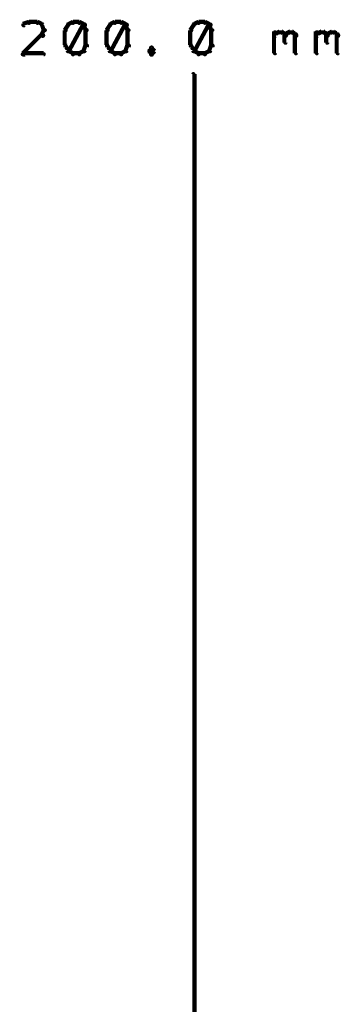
# Model space of a CAD drawing. Extents: x 178 to 725, y 26 to 878.
# Tile 54 of 93: x 179 to 195, y 571 to 618. Entities that reach past the tile are written whole.
import ezdxf

# ---------------------------------------------------------------- set-up
doc = ezdxf.new("R2010")
doc.units = 0
doc.layers.add('DIMENSIONS', color=2, linetype='CONTINUOUS')

msp = doc.modelspace()

# ---------------------------------------------------------------- linework, layer by layer
at = {"layer": 'DIMENSIONS', "color": 94}
for points in [[(179.7, 617.5, 0.1, 0.1, 1), (179.7, 617.6, 0, 0, 0), (179.7, 617.6, 0, 0, 0), (179.7, 617.6, 0.2, 0.2, 0), (179.4, 617.5, 0.2, 0.2, 0), (179.4, 617.5, 0, 0, 0), (179.4, 617.5, 0.1, 0.1, 0), (179.4, 617.5, 0.1, 0.1, 1), (179.5, 617.4, 0, 0, 0)], [(180.1, 617.5, 0.1, 0.1, 1), (180.1, 617.6, 0, 0, 0), (180.1, 617.6, 0, 0, 0), (180.1, 617.6, 0.2, 0.2, 0), (179.7, 617.6, 0.2, 0.2, 0), (179.7, 617.6, 0, 0, 0), (179.7, 617.6, 0.1, 0.1, 0), (179.7, 617.6, 0.1, 0.1, 1), (179.7, 617.5, 0, 0, 0)], [(180.3, 617.4, 0.1, 0.1, 1), (180.3, 617.5, 0, 0, 0), (180.3, 617.5, 0, 0, 0), (180.3, 617.5, 0.2, 0.2, 0), (180.1, 617.6, 0.2, 0.2, 0), (180.1, 617.6, 0, 0, 0), (180.1, 617.6, 0.1, 0.1, 0), (180.1, 617.6, 0.1, 0.1, 1), (180.1, 617.5, 0, 0, 0)], [(180.4, 617.2, 0.1, 0.1, 1), (180.5, 617.2, 0, 0, 0), (180.4, 617.2, 0, 0, 0), (180.4, 617.2, 0.2, 0.2, 0), (180.3, 617.5, 0.2, 0.2, 0), (180.3, 617.5, 0, 0, 0), (180.3, 617.5, 0.1, 0.1, 0), (180.4, 617.5, 0.1, 0.1, 1), (180.3, 617.4, 0, 0, 0)], [(181.6, 617.4, 0.1, 0.1, 1), (181.5, 617.5, 0, 0, 0), (181.6, 617.5, 0, 0, 0), (181.6, 617.5, 0.2, 0.2, 0), (181.4, 617.2, 0.2, 0.2, 0), (181.4, 617.2, 0, 0, 0), (181.4, 617.2, 0.1, 0.1, 0), (181.4, 617.2, 0.1, 0.1, 1), (181.5, 617.2, 0, 0, 0)], [(181.5, 616.2, 0.1, 0.1, 1), (181.6, 616.2, 0, 0, 0), (181.6, 616.2, 0, 0, 0), (181.6, 616.2, 0.2, 0.2, 0), (182.3, 617.5, 0.2, 0.2, 0), (182.3, 617.5, 0, 0, 0), (182.3, 617.5, 0.1, 0.1, 0), (182.4, 617.4, 0.1, 0.1, 1), (182.3, 617.5, 0, 0, 0)], [(181.8, 617.5, 0.1, 0.1, 1), (181.8, 617.6, 0, 0, 0), (181.8, 617.6, 0, 0, 0), (181.8, 617.6, 0.2, 0.2, 0), (181.6, 617.5, 0.2, 0.2, 0), (181.6, 617.5, 0, 0, 0), (181.6, 617.5, 0.1, 0.1, 0), (181.6, 617.5, 0.1, 0.1, 1), (181.6, 617.4, 0, 0, 0)], [(182.1, 617.5, 0.1, 0.1, 1), (182.1, 617.6, 0, 0, 0), (182.1, 617.6, 0, 0, 0), (182.1, 617.6, 0.2, 0.2, 0), (181.8, 617.6, 0.2, 0.2, 0), (181.8, 617.6, 0, 0, 0), (181.8, 617.6, 0.1, 0.1, 0), (181.8, 617.6, 0.1, 0.1, 1), (181.8, 617.5, 0, 0, 0)], [(182.3, 617.4, 0.1, 0.1, 1), (182.3, 617.5, 0, 0, 0), (182.3, 617.5, 0, 0, 0), (182.3, 617.5, 0.2, 0.2, 0), (182.1, 617.6, 0.2, 0.2, 0), (182.1, 617.6, 0, 0, 0), (182.1, 617.6, 0.1, 0.1, 0), (182.1, 617.6, 0.1, 0.1, 1), (182.1, 617.5, 0, 0, 0)], [(182.4, 617.2, 0.1, 0.1, 1), (182.5, 617.2, 0, 0, 0), (182.4, 617.2, 0, 0, 0), (182.4, 617.2, 0.2, 0.2, 0), (182.3, 617.5, 0.2, 0.2, 0), (182.3, 617.5, 0, 0, 0), (182.3, 617.5, 0.1, 0.1, 0), (182.4, 617.5, 0.1, 0.1, 1), (182.3, 617.4, 0, 0, 0)], [(183.6, 617.4, 0.1, 0.1, 1), (183.5, 617.5, 0, 0, 0), (183.6, 617.5, 0, 0, 0), (183.6, 617.5, 0.2, 0.2, 0), (183.4, 617.2, 0.2, 0.2, 0), (183.4, 617.2, 0, 0, 0), (183.4, 617.2, 0.1, 0.1, 0), (183.4, 617.2, 0.1, 0.1, 1), (183.5, 617.2, 0, 0, 0)], [(183.5, 616.2, 0.1, 0.1, 1), (183.6, 616.2, 0, 0, 0), (183.6, 616.2, 0, 0, 0), (183.6, 616.2, 0.2, 0.2, 0), (184.3, 617.5, 0.2, 0.2, 0), (184.3, 617.5, 0, 0, 0), (184.3, 617.5, 0.1, 0.1, 0), (184.4, 617.4, 0.1, 0.1, 1), (184.3, 617.5, 0, 0, 0)], [(183.8, 617.5, 0.1, 0.1, 1), (183.8, 617.6, 0, 0, 0), (183.8, 617.6, 0, 0, 0), (183.8, 617.6, 0.2, 0.2, 0), (183.6, 617.5, 0.2, 0.2, 0), (183.6, 617.5, 0, 0, 0), (183.6, 617.5, 0.1, 0.1, 0), (183.6, 617.5, 0.1, 0.1, 1), (183.6, 617.4, 0, 0, 0)], [(184.1, 617.5, 0.1, 0.1, 1), (184.1, 617.6, 0, 0, 0), (184.1, 617.6, 0, 0, 0), (184.1, 617.6, 0.2, 0.2, 0), (183.8, 617.6, 0.2, 0.2, 0), (183.8, 617.6, 0, 0, 0), (183.8, 617.6, 0.1, 0.1, 0), (183.8, 617.6, 0.1, 0.1, 1), (183.8, 617.5, 0, 0, 0)], [(184.3, 617.4, 0.1, 0.1, 1), (184.3, 617.5, 0, 0, 0), (184.3, 617.5, 0, 0, 0), (184.3, 617.5, 0.2, 0.2, 0), (184.1, 617.6, 0.2, 0.2, 0), (184.1, 617.6, 0, 0, 0), (184.1, 617.6, 0.1, 0.1, 0), (184.1, 617.6, 0.1, 0.1, 1), (184.1, 617.5, 0, 0, 0)], [(184.4, 617.2, 0.1, 0.1, 1), (184.5, 617.2, 0, 0, 0), (184.4, 617.2, 0, 0, 0), (184.4, 617.2, 0.2, 0.2, 0), (184.3, 617.5, 0.2, 0.2, 0), (184.3, 617.5, 0, 0, 0), (184.3, 617.5, 0.1, 0.1, 0), (184.4, 617.5, 0.1, 0.1, 1), (184.3, 617.4, 0, 0, 0)], [(187.6, 617.4, 0.1, 0.1, 1), (187.5, 617.5, 0, 0, 0), (187.6, 617.5, 0, 0, 0), (187.6, 617.5, 0.2, 0.2, 0), (187.4, 617.2, 0.2, 0.2, 0), (187.4, 617.2, 0, 0, 0), (187.4, 617.2, 0.1, 0.1, 0), (187.4, 617.2, 0.1, 0.1, 1), (187.5, 617.2, 0, 0, 0)], [(187.5, 616.2, 0.1, 0.1, 1), (187.6, 616.2, 0, 0, 0), (187.6, 616.2, 0, 0, 0), (187.6, 616.2, 0.2, 0.2, 0), (188.3, 617.5, 0.2, 0.2, 0), (188.3, 617.5, 0, 0, 0), (188.3, 617.5, 0.1, 0.1, 0), (188.4, 617.4, 0.1, 0.1, 1), (188.3, 617.5, 0, 0, 0)], [(187.8, 617.5, 0.1, 0.1, 1), (187.8, 617.6, 0, 0, 0), (187.8, 617.6, 0, 0, 0), (187.8, 617.6, 0.2, 0.2, 0), (187.6, 617.5, 0.2, 0.2, 0), (187.6, 617.5, 0, 0, 0), (187.6, 617.5, 0.1, 0.1, 0), (187.6, 617.5, 0.1, 0.1, 1), (187.6, 617.4, 0, 0, 0)], [(188.1, 617.5, 0.1, 0.1, 1), (188.1, 617.6, 0, 0, 0), (188.1, 617.6, 0, 0, 0), (188.1, 617.6, 0.2, 0.2, 0), (187.8, 617.6, 0.2, 0.2, 0), (187.8, 617.6, 0, 0, 0), (187.8, 617.6, 0.1, 0.1, 0), (187.8, 617.6, 0.1, 0.1, 1), (187.8, 617.5, 0, 0, 0)], [(188.3, 617.4, 0.1, 0.1, 1), (188.3, 617.5, 0, 0, 0), (188.3, 617.5, 0, 0, 0), (188.3, 617.5, 0.2, 0.2, 0), (188.1, 617.6, 0.2, 0.2, 0), (188.1, 617.6, 0, 0, 0), (188.1, 617.6, 0.1, 0.1, 0), (188.1, 617.6, 0.1, 0.1, 1), (188.1, 617.5, 0, 0, 0)], [(188.4, 617.2, 0.1, 0.1, 1), (188.5, 617.2, 0, 0, 0), (188.4, 617.2, 0, 0, 0), (188.4, 617.2, 0.2, 0.2, 0), (188.3, 617.5, 0.2, 0.2, 0), (188.3, 617.5, 0, 0, 0), (188.3, 617.5, 0.1, 0.1, 0), (188.4, 617.5, 0.1, 0.1, 1), (188.3, 617.4, 0, 0, 0)], [(179.4, 616.1, 0.1, 0.1, 1), (179.5, 616, 0, 0, 0), (179.4, 616.1, 0, 0, 0), (179.4, 616.1, 0.2, 0.2, 0), (180.3, 617, 0.2, 0.2, 0), (180.3, 617, 0, 0, 0), (180.3, 617, 0.1, 0.1, 0), (180.4, 616.9, 0.1, 0.1, 1), (180.3, 617, 0, 0, 0)], [(180.3, 617, 0.1, 0.1, 1), (180.4, 616.9, 0, 0, 0), (180.3, 617, 0, 0, 0), (180.3, 617, 0.2, 0.2, 0), (180.4, 617.2, 0.2, 0.2, 0), (180.4, 617.2, 0, 0, 0), (180.4, 617.2, 0.1, 0.1, 0), (180.5, 617.2, 0.1, 0.1, 1), (180.4, 617.2, 0, 0, 0)], [(181.5, 617.2, 0.1, 0.1, 1), (181.4, 617.2, 0, 0, 0), (181.4, 617.2, 0, 0, 0), (181.4, 617.2, 0.2, 0.2, 0), (181.4, 616.5, 0.2, 0.2, 0), (181.4, 616.5, 0, 0, 0), (181.4, 616.5, 0.1, 0.1, 0), (181.4, 616.5, 0.1, 0.1, 1), (181.5, 616.5, 0, 0, 0)], [(182.4, 616.5, 0.1, 0.1, 1), (182.5, 616.5, 0, 0, 0), (182.4, 616.5, 0, 0, 0), (182.4, 616.5, 0.2, 0.2, 0), (182.4, 617.2, 0.2, 0.2, 0), (182.4, 617.2, 0, 0, 0), (182.4, 617.2, 0.1, 0.1, 0), (182.5, 617.2, 0.1, 0.1, 1), (182.4, 617.2, 0, 0, 0)], [(183.5, 617.2, 0.1, 0.1, 1), (183.4, 617.2, 0, 0, 0), (183.4, 617.2, 0, 0, 0), (183.4, 617.2, 0.2, 0.2, 0), (183.4, 616.5, 0.2, 0.2, 0), (183.4, 616.5, 0, 0, 0), (183.4, 616.5, 0.1, 0.1, 0), (183.4, 616.5, 0.1, 0.1, 1), (183.5, 616.5, 0, 0, 0)], [(184.4, 616.5, 0.1, 0.1, 1), (184.5, 616.5, 0, 0, 0), (184.4, 616.5, 0, 0, 0), (184.4, 616.5, 0.2, 0.2, 0), (184.4, 617.2, 0.2, 0.2, 0), (184.4, 617.2, 0, 0, 0), (184.4, 617.2, 0.1, 0.1, 0), (184.5, 617.2, 0.1, 0.1, 1), (184.4, 617.2, 0, 0, 0)], [(187.5, 617.2, 0.1, 0.1, 1), (187.4, 617.2, 0, 0, 0), (187.4, 617.2, 0, 0, 0), (187.4, 617.2, 0.2, 0.2, 0), (187.4, 616.5, 0.2, 0.2, 0), (187.4, 616.5, 0, 0, 0), (187.4, 616.5, 0.1, 0.1, 0), (187.4, 616.5, 0.1, 0.1, 1), (187.5, 616.5, 0, 0, 0)], [(188.4, 616.5, 0.1, 0.1, 1), (188.5, 616.5, 0, 0, 0), (188.4, 616.5, 0, 0, 0), (188.4, 616.5, 0.2, 0.2, 0), (188.4, 617.2, 0.2, 0.2, 0), (188.4, 617.2, 0, 0, 0), (188.4, 617.2, 0.1, 0.1, 0), (188.5, 617.2, 0.1, 0.1, 1), (188.4, 617.2, 0, 0, 0)], [(191.4, 617, 0.1, 0.1, 1), (191.5, 616.9, 0, 0, 0), (191.4, 617, 0, 0, 0), (191.4, 617, 0.2, 0.2, 0), (191.6, 617.1, 0.2, 0.2, 0), (191.6, 617.1, 0, 0, 0), (191.6, 617.1, 0.1, 0.1, 0), (191.6, 617, 0.1, 0.1, 1), (191.5, 617.1, 0, 0, 0)], [(191.4, 616.1, 0.1, 0.1, 1), (191.5, 616.1, 0, 0, 0), (191.4, 616.1, 0, 0, 0), (191.4, 616.1, 0.2, 0.2, 0), (191.4, 617.1, 0.2, 0.2, 0), (191.4, 617.1, 0, 0, 0), (191.4, 617.1, 0.1, 0.1, 0), (191.5, 617.1, 0.1, 0.1, 1), (191.4, 617.1, 0, 0, 0)], [(191.6, 617.1, 0.1, 0.1, 1), (191.6, 617, 0, 0, 0), (191.6, 617.1, 0, 0, 0), (191.6, 617.1, 0.2, 0.2, 0), (191.8, 617.1, 0.2, 0.2, 0), (191.8, 617.1, 0, 0, 0), (191.8, 617.1, 0.1, 0.1, 0), (191.8, 617, 0.1, 0.1, 1), (191.8, 617.1, 0, 0, 0)], [(191.9, 617.1, 0.1, 0.1, 1), (191.8, 617, 0, 0, 0), (191.8, 617.1, 0, 0, 0), (191.8, 617.1, 0.2, 0.2, 0), (191.9, 617, 0.2, 0.2, 0), (191.9, 617, 0, 0, 0), (191.9, 617, 0.1, 0.1, 0), (191.9, 616.9, 0.1, 0.1, 1), (192, 617, 0, 0, 0)], [(191.9, 617, 0.1, 0.1, 1), (192, 616.9, 0, 0, 0), (191.9, 617, 0, 0, 0), (191.9, 617, 0.2, 0.2, 0), (192.1, 617.1, 0.2, 0.2, 0), (192.1, 617.1, 0, 0, 0), (192.1, 617.1, 0.1, 0.1, 0), (192.1, 617, 0.1, 0.1, 1), (192, 617.1, 0, 0, 0)], [(192, 617, 0.1, 0.1, 1), (191.9, 617, 0, 0, 0), (191.9, 617, 0, 0, 0), (191.9, 617, 0.2, 0.2, 0), (191.9, 616.6, 0.2, 0.2, 0), (191.9, 616.6, 0, 0, 0), (191.9, 616.6, 0.1, 0.1, 0), (191.9, 616.6, 0.1, 0.1, 1), (192, 616.6, 0, 0, 0)], [(192.1, 617.1, 0.1, 0.1, 1), (192.1, 617, 0, 0, 0), (192.1, 617.1, 0, 0, 0), (192.1, 617.1, 0.2, 0.2, 0), (192.3, 617.1, 0.2, 0.2, 0), (192.3, 617.1, 0, 0, 0), (192.3, 617.1, 0.1, 0.1, 0), (192.3, 617, 0.1, 0.1, 1), (192.3, 617.1, 0, 0, 0)], [(192.4, 617.1, 0.1, 0.1, 1), (192.3, 617, 0, 0, 0), (192.3, 617.1, 0, 0, 0), (192.3, 617.1, 0.2, 0.2, 0), (192.4, 617, 0.2, 0.2, 0), (192.4, 617, 0, 0, 0), (192.4, 617, 0.1, 0.1, 0), (192.4, 616.9, 0.1, 0.1, 1), (192.5, 617, 0, 0, 0)], [(192.5, 617, 0.1, 0.1, 1), (192.4, 617, 0, 0, 0), (192.4, 617, 0, 0, 0), (192.4, 617, 0.2, 0.2, 0), (192.4, 616.1, 0.2, 0.2, 0), (192.4, 616.1, 0, 0, 0), (192.4, 616.1, 0.1, 0.1, 0), (192.4, 616.1, 0.1, 0.1, 1), (192.5, 616.1, 0, 0, 0)], [(193.4, 617, 0.1, 0.1, 1), (193.5, 616.9, 0, 0, 0), (193.4, 617, 0, 0, 0), (193.4, 617, 0.2, 0.2, 0), (193.6, 617.1, 0.2, 0.2, 0), (193.6, 617.1, 0, 0, 0), (193.6, 617.1, 0.1, 0.1, 0), (193.6, 617, 0.1, 0.1, 1), (193.5, 617.1, 0, 0, 0)], [(193.4, 616.1, 0.1, 0.1, 1), (193.5, 616.1, 0, 0, 0), (193.4, 616.1, 0, 0, 0), (193.4, 616.1, 0.2, 0.2, 0), (193.4, 617.1, 0.2, 0.2, 0), (193.4, 617.1, 0, 0, 0), (193.4, 617.1, 0.1, 0.1, 0), (193.5, 617.1, 0.1, 0.1, 1), (193.4, 617.1, 0, 0, 0)], [(193.6, 617.1, 0.1, 0.1, 1), (193.6, 617, 0, 0, 0), (193.6, 617.1, 0, 0, 0), (193.6, 617.1, 0.2, 0.2, 0), (193.8, 617.1, 0.2, 0.2, 0), (193.8, 617.1, 0, 0, 0), (193.8, 617.1, 0.1, 0.1, 0), (193.8, 617, 0.1, 0.1, 1), (193.8, 617.1, 0, 0, 0)], [(193.9, 617.1, 0.1, 0.1, 1), (193.8, 617, 0, 0, 0), (193.8, 617.1, 0, 0, 0), (193.8, 617.1, 0.2, 0.2, 0), (193.9, 617, 0.2, 0.2, 0), (193.9, 617, 0, 0, 0), (193.9, 617, 0.1, 0.1, 0), (193.9, 616.9, 0.1, 0.1, 1), (194, 617, 0, 0, 0)], [(193.9, 617, 0.1, 0.1, 1), (194, 616.9, 0, 0, 0), (193.9, 617, 0, 0, 0), (193.9, 617, 0.2, 0.2, 0), (194.1, 617.1, 0.2, 0.2, 0), (194.1, 617.1, 0, 0, 0), (194.1, 617.1, 0.1, 0.1, 0), (194.1, 617, 0.1, 0.1, 1), (194, 617.1, 0, 0, 0)], [(194, 617, 0.1, 0.1, 1), (193.9, 617, 0, 0, 0), (193.9, 617, 0, 0, 0), (193.9, 617, 0.2, 0.2, 0), (193.9, 616.6, 0.2, 0.2, 0), (193.9, 616.6, 0, 0, 0), (193.9, 616.6, 0.1, 0.1, 0), (193.9, 616.6, 0.1, 0.1, 1), (194, 616.6, 0, 0, 0)], [(194.1, 617.1, 0.1, 0.1, 1), (194.1, 617, 0, 0, 0), (194.1, 617.1, 0, 0, 0), (194.1, 617.1, 0.2, 0.2, 0), (194.3, 617.1, 0.2, 0.2, 0), (194.3, 617.1, 0, 0, 0), (194.3, 617.1, 0.1, 0.1, 0), (194.3, 617, 0.1, 0.1, 1), (194.3, 617.1, 0, 0, 0)], [(194.4, 617.1, 0.1, 0.1, 1), (194.3, 617, 0, 0, 0), (194.3, 617.1, 0, 0, 0), (194.3, 617.1, 0.2, 0.2, 0), (194.4, 617, 0.2, 0.2, 0), (194.4, 617, 0, 0, 0), (194.4, 617, 0.1, 0.1, 0), (194.4, 616.9, 0.1, 0.1, 1), (194.5, 617, 0, 0, 0)], [(194.5, 617, 0.1, 0.1, 1), (194.4, 617, 0, 0, 0), (194.4, 617, 0, 0, 0), (194.4, 617, 0.2, 0.2, 0), (194.4, 616.1, 0.2, 0.2, 0), (194.4, 616.1, 0, 0, 0), (194.4, 616.1, 0.1, 0.1, 0), (194.4, 616.1, 0.1, 0.1, 1), (194.5, 616.1, 0, 0, 0)], [(181.5, 616.5, 0.1, 0.1, 1), (181.4, 616.4, 0, 0, 0), (181.4, 616.5, 0, 0, 0), (181.4, 616.5, 0.2, 0.2, 0), (181.6, 616.2, 0.2, 0.2, 0), (181.6, 616.2, 0, 0, 0), (181.6, 616.2, 0.1, 0.1, 0), (181.5, 616.2, 0.1, 0.1, 1), (181.6, 616.2, 0, 0, 0)], [(182.3, 616.2, 0.1, 0.1, 1), (182.4, 616.2, 0, 0, 0), (182.3, 616.2, 0, 0, 0), (182.3, 616.2, 0.2, 0.2, 0), (182.4, 616.5, 0.2, 0.2, 0), (182.4, 616.5, 0, 0, 0), (182.4, 616.5, 0.1, 0.1, 0), (182.5, 616.4, 0.1, 0.1, 1), (182.4, 616.5, 0, 0, 0)], [(183.5, 616.5, 0.1, 0.1, 1), (183.4, 616.4, 0, 0, 0), (183.4, 616.5, 0, 0, 0), (183.4, 616.5, 0.2, 0.2, 0), (183.6, 616.2, 0.2, 0.2, 0), (183.6, 616.2, 0, 0, 0), (183.6, 616.2, 0.1, 0.1, 0), (183.5, 616.2, 0.1, 0.1, 1), (183.6, 616.2, 0, 0, 0)], [(184.3, 616.2, 0.1, 0.1, 1), (184.4, 616.2, 0, 0, 0), (184.3, 616.2, 0, 0, 0), (184.3, 616.2, 0.2, 0.2, 0), (184.4, 616.5, 0.2, 0.2, 0), (184.4, 616.5, 0, 0, 0), (184.4, 616.5, 0.1, 0.1, 0), (184.5, 616.4, 0.1, 0.1, 1), (184.4, 616.5, 0, 0, 0)], [(187.5, 616.5, 0.1, 0.1, 1), (187.4, 616.4, 0, 0, 0), (187.4, 616.5, 0, 0, 0), (187.4, 616.5, 0.2, 0.2, 0), (187.6, 616.2, 0.2, 0.2, 0), (187.6, 616.2, 0, 0, 0), (187.6, 616.2, 0.1, 0.1, 0), (187.5, 616.2, 0.1, 0.1, 1), (187.6, 616.2, 0, 0, 0)], [(188.3, 616.2, 0.1, 0.1, 1), (188.4, 616.2, 0, 0, 0), (188.3, 616.2, 0, 0, 0), (188.3, 616.2, 0.2, 0.2, 0), (188.4, 616.5, 0.2, 0.2, 0), (188.4, 616.5, 0, 0, 0), (188.4, 616.5, 0.1, 0.1, 0), (188.5, 616.4, 0.1, 0.1, 1), (188.4, 616.5, 0, 0, 0)], [(180.4, 616, 0.1, 0.1, 1), (180.4, 616.1, 0, 0, 0), (180.4, 616.1, 0, 0, 0), (180.4, 616.1, 0.2, 0.2, 0), (179.4, 616.1, 0.2, 0.2, 0), (179.4, 616.1, 0, 0, 0), (179.4, 616.1, 0.1, 0.1, 0), (179.4, 616.1, 0.1, 0.1, 1), (179.4, 616, 0, 0, 0)], [(181.6, 616.2, 0.1, 0.1, 1), (181.6, 616.2, 0, 0, 0), (181.6, 616.2, 0, 0, 0), (181.6, 616.2, 0.2, 0.2, 0), (181.8, 616.1, 0.2, 0.2, 0), (181.8, 616.1, 0, 0, 0), (181.8, 616.1, 0.1, 0.1, 0), (181.8, 616, 0.1, 0.1, 1), (181.8, 616.1, 0, 0, 0)], [(181.8, 616.1, 0.1, 0.1, 1), (181.8, 616, 0, 0, 0), (181.8, 616.1, 0, 0, 0), (181.8, 616.1, 0.2, 0.2, 0), (182.1, 616.1, 0.2, 0.2, 0), (182.1, 616.1, 0, 0, 0), (182.1, 616.1, 0.1, 0.1, 0), (182.1, 616, 0.1, 0.1, 1), (182.1, 616.1, 0, 0, 0)], [(182.1, 616.1, 0.1, 0.1, 1), (182.1, 616, 0, 0, 0), (182.1, 616.1, 0, 0, 0), (182.1, 616.1, 0.2, 0.2, 0), (182.3, 616.2, 0.2, 0.2, 0), (182.3, 616.2, 0, 0, 0), (182.3, 616.2, 0.1, 0.1, 0), (182.3, 616.2, 0.1, 0.1, 1), (182.3, 616.2, 0, 0, 0)], [(183.6, 616.2, 0.1, 0.1, 1), (183.6, 616.2, 0, 0, 0), (183.6, 616.2, 0, 0, 0), (183.6, 616.2, 0.2, 0.2, 0), (183.8, 616.1, 0.2, 0.2, 0), (183.8, 616.1, 0, 0, 0), (183.8, 616.1, 0.1, 0.1, 0), (183.8, 616, 0.1, 0.1, 1), (183.8, 616.1, 0, 0, 0)], [(183.8, 616.1, 0.1, 0.1, 1), (183.8, 616, 0, 0, 0), (183.8, 616.1, 0, 0, 0), (183.8, 616.1, 0.2, 0.2, 0), (184.1, 616.1, 0.2, 0.2, 0), (184.1, 616.1, 0, 0, 0), (184.1, 616.1, 0.1, 0.1, 0), (184.1, 616, 0.1, 0.1, 1), (184.1, 616.1, 0, 0, 0)], [(184.1, 616.1, 0.1, 0.1, 1), (184.1, 616, 0, 0, 0), (184.1, 616.1, 0, 0, 0), (184.1, 616.1, 0.2, 0.2, 0), (184.3, 616.2, 0.2, 0.2, 0), (184.3, 616.2, 0, 0, 0), (184.3, 616.2, 0.1, 0.1, 0), (184.3, 616.2, 0.1, 0.1, 1), (184.3, 616.2, 0, 0, 0)], [(185.6, 616.3, 0.1, 0.1, 1), (185.5, 616.4, 0, 0, 0), (185.6, 616.3, 0, 0, 0), (185.6, 616.3, 0.2, 0.2, 0), (185.4, 616.2, 0.2, 0.2, 0), (185.4, 616.2, 0, 0, 0), (185.4, 616.2, 0.1, 0.1, 0), (185.4, 616.2, 0.1, 0.1, 1), (185.5, 616.2, 0, 0, 0)], [(185.5, 616.2, 0.1, 0.1, 1), (185.4, 616.2, 0, 0, 0), (185.4, 616.2, 0, 0, 0), (185.4, 616.2, 0.2, 0.2, 0), (185.6, 616.1, 0.2, 0.2, 0), (185.6, 616.1, 0, 0, 0), (185.6, 616.1, 0.1, 0.1, 0), (185.5, 616, 0.1, 0.1, 1), (185.6, 616.1, 0, 0, 0)], [(185.7, 616.2, 0.1, 0.1, 1), (185.7, 616.2, 0, 0, 0), (185.7, 616.2, 0, 0, 0), (185.7, 616.2, 0.2, 0.2, 0), (185.6, 616.3, 0.2, 0.2, 0), (185.6, 616.3, 0, 0, 0), (185.6, 616.3, 0.1, 0.1, 0), (185.6, 616.4, 0.1, 0.1, 1), (185.5, 616.3, 0, 0, 0)], [(185.5, 616.1, 0.1, 0.1, 1), (185.6, 616, 0, 0, 0), (185.6, 616.1, 0, 0, 0), (185.6, 616.1, 0.2, 0.2, 0), (185.7, 616.2, 0.2, 0.2, 0), (185.7, 616.2, 0, 0, 0), (185.7, 616.2, 0.1, 0.1, 0), (185.7, 616.2, 0.1, 0.1, 1), (185.7, 616.2, 0, 0, 0)], [(187.6, 616.2, 0.1, 0.1, 1), (187.6, 616.2, 0, 0, 0), (187.6, 616.2, 0, 0, 0), (187.6, 616.2, 0.2, 0.2, 0), (187.8, 616.1, 0.2, 0.2, 0), (187.8, 616.1, 0, 0, 0), (187.8, 616.1, 0.1, 0.1, 0), (187.8, 616, 0.1, 0.1, 1), (187.8, 616.1, 0, 0, 0)], [(187.8, 616.1, 0.1, 0.1, 1), (187.8, 616, 0, 0, 0), (187.8, 616.1, 0, 0, 0), (187.8, 616.1, 0.2, 0.2, 0), (188.1, 616.1, 0.2, 0.2, 0), (188.1, 616.1, 0, 0, 0), (188.1, 616.1, 0.1, 0.1, 0), (188.1, 616, 0.1, 0.1, 1), (188.1, 616.1, 0, 0, 0)], [(188.1, 616.1, 0.1, 0.1, 1), (188.1, 616, 0, 0, 0), (188.1, 616.1, 0, 0, 0), (188.1, 616.1, 0.2, 0.2, 0), (188.3, 616.2, 0.2, 0.2, 0), (188.3, 616.2, 0, 0, 0), (188.3, 616.2, 0.1, 0.1, 0), (188.3, 616.2, 0.1, 0.1, 1), (188.3, 616.2, 0, 0, 0)], [(187.5, 517.8, 0.1, 0.1, 1), (187.6, 517.8, 0, 0, 0), (187.6, 517.8, 0, 0, 0), (187.6, 517.8, 0.2, 0.2, 0), (187.6, 615.1, 0.2, 0.2, 0), (187.6, 615.1, 0, 0, 0), (187.6, 615.1, 0.1, 0.1, 0), (187.6, 615.1, 0.1, 0.1, 1), (187.5, 615.1, 0, 0, 0)]]:
    msp.add_lwpolyline(points, format="xyseb", dxfattribs=at)

doc.saveas('drawing.dxf')
